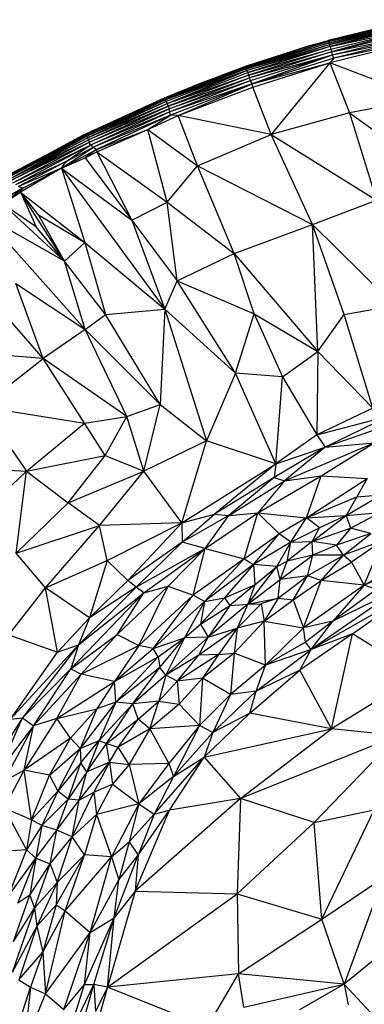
# Paper-space layout '_Inferior' of a CAD drawing. Header units: millimetres. Extents: x 71 to 679, y 71 to 677.
# Tile 12 of 21: x 206 to 295, y 417 to 669. Entities that reach past the tile are written whole.
import ezdxf

# ---------------------------------------------------------------- set-up
doc = ezdxf.new("R2010")
doc.units = ezdxf.units.MM

psp = doc.layouts.new('_Inferior')

# ---------------------------------------------------------------- linework, layer by layer
at = {"color": 7, "linetype": 'Continuous', "lineweight": 25}
for p, q in [((307.24, 669.08), (285.45, 663.76)), ((285.45, 663.76), (307.27, 669.01)), ((307.27, 669.01), (285.49, 663.7)), ((307.27, 669.01), (285.56, 663.5)), ((307.15, 668.77), (285.56, 663.5)), ((285.56, 663.5), (307.29, 668.46)), ((285.67, 663.18), (307.29, 668.46)), ((307.29, 668.46), (285.78, 662.73)), ((285.78, 662.73), (307.36, 668)), ((307.36, 668), (285.97, 662.18)), ((307.51, 667.45), (285.97, 662.18)), ((285.97, 662.18), (307.64, 666.78)), ((286.14, 661.54), (307.64, 666.78)), ((307.64, 666.78), (286.32, 660.81)), ((307.81, 666.05), (286.32, 660.81)), ((285.56, 663.5), (264.33, 656.82)), ((264.33, 656.82), (285.67, 663.18)), ((285.67, 663.18), (264.45, 656.51)), ((280.69, 662.39), (285.45, 663.76)), ((285.49, 663.7), (280.69, 662.39)), ((280.69, 662.39), (285.56, 663.5)), ((285.45, 663.76), (285.49, 663.7)), ((285.49, 663.7), (285.56, 663.5)), ((285.56, 663.5), (285.67, 663.18)), ((285.67, 663.18), (285.78, 662.73)), ((307.44, 663.4), (285.83, 658)), ((286.32, 660.81), (307.92, 665.24)), ((307.92, 665.24), (286.5, 660.01)), ((307.93, 664.37), (286.5, 660.01)), ((307.93, 664.37), (286.86, 659.21)), ((307.44, 663.4), (286.86, 659.21)), ((280.69, 662.39), (264.33, 656.82)), ((264.35, 657.06), (280.69, 662.39)), ((280.69, 662.39), (264.4, 657.14)), ((264.45, 656.51), (285.78, 662.73)), ((264.64, 656.09), (285.78, 662.73)), ((285.97, 662.18), (264.64, 656.09)), ((285.97, 662.18), (264.84, 655.55)), ((264.84, 655.55), (286.14, 661.54)), ((286.14, 661.54), (265.03, 654.9)), ((265.03, 654.9), (286.32, 660.81)), ((286.32, 660.81), (265.3, 654.2)), ((280.61, 662.37), (270.09, 658.98)), ((280.61, 662.37), (280.69, 662.39)), ((285.97, 662.18), (285.78, 662.73)), ((285.97, 662.18), (286.14, 661.54)), ((286.14, 661.54), (286.32, 660.81)), ((286.32, 660.81), (286.5, 660.01)), ((286.5, 660.01), (265.3, 654.2)), ((286.5, 660.01), (265.5, 653.41)), ((286.5, 660.01), (265.94, 652.66)), ((286.86, 659.21), (265.94, 652.66)), ((286.86, 659.21), (285.83, 658)), ((286.5, 660.01), (286.86, 659.21)), ((243.6, 649.05), (264.35, 657.06)), ((243.66, 648.85), (264.35, 657.06)), ((243.66, 648.85), (264.33, 656.82)), ((264.33, 656.82), (243.75, 648.52)), ((264.45, 656.51), (243.75, 648.52)), ((264.64, 656.09), (243.75, 648.52)), ((264.64, 656.09), (243.97, 648.11)), ((244.18, 647.58), (264.64, 656.09)), ((264.4, 657.14), (250.83, 652.08)), ((264.35, 657.06), (250.83, 652.08)), ((254, 653.27), (264.21, 657.08)), ((264.4, 657.14), (264.21, 657.08)), ((264.33, 656.82), (264.35, 657.06)), ((264.45, 656.51), (264.33, 656.82)), ((264.35, 657.06), (264.4, 657.14)), ((264.64, 656.09), (264.45, 656.51)), ((264.84, 655.55), (264.64, 656.09)), ((265.94, 652.66), (285.83, 658)), ((266.18, 651.83), (285.83, 658)), ((285.83, 658), (270.85, 639.66)), ((309.96, 648.82), (285.83, 658)), ((285.83, 658), (290.94, 645.2)), ((244.18, 647.58), (264.84, 655.55)), ((244.18, 647.58), (265.03, 654.9)), ((265.03, 654.9), (244.44, 646.96)), ((244.44, 646.96), (265.3, 654.2)), ((244.7, 646.25), (265.3, 654.2)), ((265.5, 653.41), (244.7, 646.25)), ((265.5, 653.41), (244.92, 645.46)), ((264.84, 655.55), (265.03, 654.9)), ((265.03, 654.9), (265.3, 654.2)), ((265.3, 654.2), (265.5, 653.41)), ((265.5, 653.41), (265.94, 652.66)), ((243.55, 649.1), (250.83, 652.08)), ((243.6, 649.05), (250.83, 652.08)), ((265.94, 652.66), (244.92, 645.46)), ((265.94, 652.66), (245.1, 644.6)), ((247.02, 644.53), (265.94, 652.66)), ((247.02, 644.53), (266.18, 651.83)), ((266.18, 651.83), (265.94, 652.66)), ((270.85, 639.66), (266.18, 651.83)), ((222.64, 639.49), (243.55, 649.1)), ((222.64, 639.49), (243.6, 649.05)), ((243.66, 648.85), (223.35, 639.52)), ((223.39, 639.76), (243.6, 649.05)), ((223.39, 639.76), (243.66, 648.85)), ((223.66, 639.27), (243.66, 648.85)), ((243.75, 648.52), (223.66, 639.27)), ((243.97, 648.11), (223.66, 639.27)), ((243.97, 648.11), (223.78, 638.84)), ((243.6, 649.05), (243.55, 649.1)), ((243.66, 648.85), (243.6, 649.05)), ((243.75, 648.52), (243.66, 648.85)), ((243.75, 648.52), (243.97, 648.11)), ((243.97, 648.11), (244.18, 647.58)), ((309.96, 648.82), (290.94, 645.2)), ((223.78, 638.84), (244.18, 647.58)), ((224.06, 638.33), (244.18, 647.58)), ((244.44, 646.96), (224.06, 638.33)), ((224.31, 637.7), (244.44, 646.96)), ((244.7, 646.25), (224.31, 637.7)), ((224.52, 636.97), (244.7, 646.25)), ((244.18, 647.58), (244.44, 646.96)), ((244.44, 646.96), (244.7, 646.25)), ((244.92, 645.46), (244.7, 646.25)), ((244.92, 645.46), (224.52, 636.97)), ((244.92, 645.46), (225.37, 636.47)), ((245.1, 644.6), (225.37, 636.47)), ((245.1, 644.6), (226.09, 635.86)), ((239.29, 640.94), (245.1, 644.6)), ((239.29, 640.94), (247.02, 644.53)), ((245.1, 644.6), (244.92, 645.46)), ((247.02, 644.53), (245.1, 644.6)), ((270.85, 639.66), (247.02, 644.53)), ((251.97, 631.66), (247.02, 644.53)), ((290.94, 645.2), (270.85, 639.66)), ((290.94, 645.2), (297.79, 622.89)), ((290.94, 645.2), (315.8, 627.45)), ((222.75, 639.54), (229.54, 642.66)), ((226.09, 635.86), (239.29, 640.94)), ((226.23, 635.24), (239.29, 640.94)), ((239.29, 640.94), (251.97, 631.66)), ((244.22, 622.35), (239.29, 640.94)), ((203.47, 629.26), (223.39, 639.76)), ((203.56, 629.08), (223.66, 639.27)), ((203.75, 628.8), (223.66, 639.27)), ((204.11, 628.43), (223.66, 639.27)), ((204.11, 628.43), (223.78, 638.84)), ((204.11, 628.43), (224.06, 638.33)), ((204.37, 627.94), (224.06, 638.33)), ((214.56, 635.13), (223.39, 639.76)), ((214.56, 635.13), (222.64, 639.49)), ((216.52, 635.84), (223.39, 639.76)), ((223.35, 639.52), (216.52, 635.84)), ((223.66, 639.27), (216.52, 635.84)), ((223.39, 639.76), (222.64, 639.49)), ((222.64, 639.49), (222.75, 639.54)), ((223.35, 639.52), (223.39, 639.76)), ((223.66, 639.27), (223.35, 639.52)), ((223.66, 639.27), (223.78, 638.84)), ((223.78, 638.84), (224.06, 638.33)), ((224.06, 638.33), (224.31, 637.7)), ((251.97, 631.66), (270.85, 639.66)), ((281.44, 616.59), (270.85, 639.66)), ((270.85, 639.66), (297.79, 622.89)), ((203.47, 629.26), (216.52, 635.84)), ((203.56, 629.08), (216.52, 635.84)), ((224.31, 637.7), (204.37, 627.94)), ((204.68, 627.34), (224.31, 637.7)), ((204.68, 627.34), (224.52, 636.97)), ((205.43, 626.9), (224.52, 636.97)), ((217.13, 631.05), (225.37, 636.47)), ((217.13, 631.05), (226.09, 635.86)), ((218.37, 632.73), (224.52, 636.97)), ((218.37, 632.73), (225.37, 636.47)), ((226.09, 635.86), (223.24, 633.71)), ((224.52, 636.97), (224.31, 637.7)), ((225.37, 636.47), (224.52, 636.97)), ((225.37, 636.47), (226.09, 635.86)), ((226.09, 635.86), (226.23, 635.24)), ((203.38, 629.29), (214.56, 635.13)), ((203.47, 629.26), (214.56, 635.13)), ((217.13, 631.05), (223.24, 633.71)), ((223.24, 633.71), (226.23, 635.24)), ((223.24, 633.71), (235.12, 617.73)), ((226.23, 635.24), (244.22, 622.35)), ((226.23, 635.24), (235.12, 617.73)), ((205.43, 626.9), (218.37, 632.73)), ((218.37, 632.73), (206.16, 626.36)), ((217.13, 631.05), (206.16, 626.36)), ((217.13, 631.05), (206.65, 624.88)), ((207.25, 625.96), (217.13, 631.05)), ((217.13, 631.05), (218.37, 632.73)), ((217.13, 631.05), (235.12, 617.73)), ((217.13, 631.05), (243.62, 594.98)), ((217.13, 631.05), (223.16, 612.06)), ((244.22, 622.35), (251.97, 631.66)), ((261.36, 609.17), (251.97, 631.66)), ((251.97, 631.66), (281.44, 616.59)), ((207.25, 625.96), (200.7, 622.15)), ((202.05, 621.93), (207.25, 625.96)), ((207.25, 625.96), (206.16, 626.36)), ((206.65, 624.88), (207.25, 625.96)), ((202.05, 621.93), (206.65, 624.88)), ((206.65, 624.88), (223.16, 612.06)), ((211.24, 619.11), (206.65, 624.88)), ((206.65, 624.88), (210.64, 616.05)), ((217.89, 607.2), (206.65, 624.88)), ((281.44, 616.59), (297.79, 622.89)), ((217.89, 607.2), (202.05, 621.93)), ((210.64, 616.05), (202.05, 621.93)), ((235.12, 617.73), (244.22, 622.35)), ((246.78, 602.22), (244.22, 622.35)), ((244.22, 622.35), (261.36, 609.17)), ((217.89, 607.2), (197.1, 619.01)), ((223.25, 589.75), (197.1, 619.01)), ((217.89, 607.2), (211.24, 619.11)), ((211.24, 619.11), (223.16, 612.06)), ((217.89, 607.2), (210.64, 616.05)), ((235.12, 617.73), (243.62, 594.98)), ((235.12, 617.73), (246.78, 602.22)), ((261.36, 609.17), (281.44, 616.59)), ((289.56, 593.57), (281.44, 616.59)), ((281.44, 616.59), (302.33, 595.93)), ((282.8, 584.09), (281.44, 616.59)), ((223.16, 612.06), (217.89, 607.2)), ((223.16, 612.06), (228.42, 593.54)), ((223.16, 612.06), (243.62, 594.98)), ((246.78, 602.22), (261.36, 609.17)), ((261.36, 609.17), (282.8, 584.09)), ((266.51, 593.79), (261.36, 609.17)), ((223.25, 589.75), (217.89, 607.2)), ((228.42, 593.54), (217.89, 607.2)), ((212.44, 582.31), (205.5, 601.49)), ((205.5, 601.49), (223.25, 589.75)), ((243.62, 594.98), (246.78, 602.22)), ((246.78, 602.22), (266.51, 593.79)), ((261.73, 578.58), (246.78, 602.22)), ((212.44, 582.31), (199.74, 596.91)), ((289.56, 593.57), (302.33, 595.93)), ((223.25, 589.75), (228.42, 593.54)), ((228.42, 593.54), (243.62, 594.98)), ((242.44, 570.55), (228.42, 593.54)), ((243.62, 594.98), (242.44, 570.55)), ((243.62, 594.98), (254.31, 561.25)), ((243.62, 594.98), (261.73, 578.58)), ((261.73, 578.58), (266.51, 593.79)), ((266.51, 593.79), (282.8, 584.09)), ((266.51, 593.79), (273.75, 577.65)), ((282.8, 584.09), (289.56, 593.57)), ((296.84, 569.57), (289.56, 593.57)), ((223.25, 589.75), (212.44, 582.31)), ((233.84, 567.44), (223.25, 589.75)), ((223.25, 589.75), (242.44, 570.55)), ((212.44, 582.31), (186.47, 584.47)), ((273.75, 577.65), (282.8, 584.09)), ((282.8, 584.09), (282.51, 562.75)), ((296.84, 569.57), (282.8, 584.09)), ((196.72, 570), (212.44, 582.31)), ((223.08, 565.75), (212.44, 582.31)), ((233.84, 567.44), (212.44, 582.31)), ((261.73, 578.58), (254.31, 561.25)), ((273.75, 577.65), (261.73, 578.58)), ((272.01, 555.33), (261.73, 578.58)), ((272.01, 555.33), (273.75, 577.65)), ((273.75, 577.65), (282.51, 562.75)), ((196.72, 570), (208.16, 553.5)), ((196.72, 570), (223.08, 565.75)), ((233.84, 567.44), (242.44, 570.55)), ((238.23, 553.46), (242.44, 570.55)), ((242.44, 570.55), (254.31, 561.25)), ((223.08, 565.75), (233.84, 567.44)), ((228.35, 557.46), (233.84, 567.44)), ((238.23, 553.46), (233.84, 567.44)), ((296.84, 569.57), (282.51, 562.75)), ((282.51, 562.75), (301.19, 567.68)), ((301.19, 567.68), (284.65, 559.64)), ((208.16, 553.5), (223.08, 565.75)), ((228.35, 557.46), (223.08, 565.75)), ((301, 565.28), (284.65, 559.64)), ((282.51, 562.75), (272.01, 555.33)), ((282.51, 562.75), (284.65, 559.64)), ((254.31, 561.25), (238.23, 553.46)), ((247.94, 540.26), (254.31, 561.25)), ((272.01, 555.33), (254.31, 561.25)), ((274.26, 551.01), (297.24, 560.72)), ((283.67, 552.27), (297.24, 560.72)), ((284.65, 559.64), (297.24, 560.72)), ((208.16, 553.5), (228.35, 557.46)), ((218.86, 545.37), (228.35, 557.46)), ((228.35, 557.46), (238.23, 553.46)), ((284.65, 559.64), (271.6, 551.84)), ((272.01, 555.33), (284.65, 559.64)), ((284.65, 559.64), (274.26, 551.01)), ((182.54, 554.8), (208.16, 553.5)), ((247.94, 540.26), (272.01, 555.33)), ((272.01, 555.33), (256.35, 542.48)), ((272.01, 555.33), (271.6, 551.84)), ((197.07, 542.92), (208.16, 553.5)), ((205.55, 532.43), (208.16, 553.5)), ((208.16, 553.5), (218.86, 545.37)), ((218.86, 545.37), (238.23, 553.46)), ((226.85, 539.55), (238.23, 553.46)), ((247.94, 540.26), (238.23, 553.46)), ((267.46, 542.8), (283.67, 552.27)), ((274.26, 551.01), (283.67, 552.27)), ((279.9, 541.52), (283.67, 552.27)), ((283.67, 552.27), (295.45, 551.6)), ((271.6, 551.84), (256.35, 542.48)), ((271.6, 551.84), (259.99, 542.15)), ((259.99, 542.15), (274.26, 551.01)), ((274.26, 551.01), (267.46, 542.8)), ((271.6, 551.84), (274.26, 551.01)), ((279.9, 541.52), (295.45, 551.6)), ((295.45, 551.6), (292.8, 546.86)), ((290.08, 542.09), (298.99, 547.39)), ((292.8, 546.86), (298.99, 547.39)), ((205.55, 532.43), (218.86, 545.37)), ((226.85, 539.55), (218.86, 545.37)), ((279.9, 541.52), (292.8, 546.86)), ((292.8, 546.86), (290.08, 542.09)), ((247.94, 540.26), (256.35, 542.48)), ((248.05, 535.24), (256.35, 542.48)), ((259.99, 542.15), (248.05, 535.24)), ((253.98, 533.68), (267.46, 542.8)), ((253.98, 533.68), (259.99, 542.15)), ((256.35, 542.48), (259.99, 542.15)), ((259.99, 542.15), (267.46, 542.8)), ((263.92, 531.02), (267.46, 542.8)), ((272.89, 537.42), (267.46, 542.8)), ((267.46, 542.8), (279.9, 541.52)), ((290.08, 542.09), (298.73, 542.88)), ((291.16, 538.9), (298.73, 542.88)), ((247.94, 540.26), (226.85, 539.55)), ((228.88, 530.61), (247.94, 540.26)), ((234.14, 525.44), (247.94, 540.26)), ((247.94, 540.26), (248.05, 535.24)), ((279.9, 541.52), (272.89, 537.42)), ((275.87, 535.26), (279.9, 541.52)), ((279.9, 541.52), (290.08, 542.09)), ((283.19, 538.99), (279.9, 541.52)), ((281.35, 535.45), (290.08, 542.09)), ((290.08, 542.09), (283.19, 538.99)), ((290.08, 542.09), (291.16, 538.9)), ((205.55, 532.43), (226.85, 539.55)), ((213.07, 523.62), (226.85, 539.55)), ((228.88, 530.61), (226.85, 539.55)), ((263.92, 531.02), (272.89, 537.42)), ((266.32, 529.59), (272.89, 537.42)), ((275.87, 535.26), (272.89, 537.42)), ((275.87, 535.26), (283.19, 538.99)), ((281.35, 535.45), (283.19, 538.99)), ((281.35, 535.45), (291.16, 538.9)), ((291.16, 538.9), (287.53, 534.54)), ((296.37, 537.52), (287.53, 534.54)), ((289.33, 531.91), (296.37, 537.52)), ((296.37, 537.52), (291.16, 538.9)), ((248.05, 535.24), (234.14, 525.44)), ((248.05, 535.24), (236.29, 523.74)), ((253.98, 533.68), (248.05, 535.24)), ((275.87, 535.26), (266.32, 529.59)), ((272.25, 529.05), (275.87, 535.26)), ((281.35, 535.45), (274.91, 530.4)), ((274.91, 530.4), (275.87, 535.26)), ((275.87, 535.26), (281.35, 535.45)), ((287.53, 534.54), (281.35, 535.45)), ((281.54, 531.96), (281.35, 535.45)), ((299.34, 535.65), (289.33, 531.91)), ((299.34, 535.65), (291.38, 530.15)), ((294.62, 524.28), (299.34, 535.65)), ((213.07, 523.62), (205.55, 532.43)), ((253.98, 533.68), (236.29, 523.74)), ((238.23, 522.32), (253.98, 533.68)), ((244.47, 524), (253.98, 533.68)), ((250.86, 521.67), (253.98, 533.68)), ((253.98, 533.68), (263.92, 531.02)), ((287.53, 534.54), (281.54, 531.96)), ((289.33, 531.91), (287.53, 534.54)), ((294.62, 524.28), (311.95, 534.45)), ((313.38, 532.51), (294.62, 524.28)), ((213.07, 523.62), (228.88, 530.61)), ((228.88, 530.61), (224.32, 515.91)), ((228.88, 530.61), (234.14, 525.44)), ((263.92, 531.02), (250.86, 521.67)), ((253.76, 520.11), (263.92, 531.02)), ((266.32, 529.59), (253.76, 520.11)), ((266.32, 529.59), (258.85, 521.03)), ((263.92, 531.02), (266.32, 529.59)), ((266.32, 529.59), (266.62, 524.39)), ((272.25, 529.05), (266.32, 529.59)), ((272.25, 529.05), (274.91, 530.4)), ((273.14, 525.68), (281.54, 531.96)), ((273.14, 525.68), (274.91, 530.4)), ((281.54, 531.96), (274.91, 530.4)), ((280.13, 526.67), (281.54, 531.96)), ((280.13, 526.67), (289.33, 531.91)), ((289.33, 531.91), (281.54, 531.96)), ((283.66, 525.42), (289.33, 531.91)), ((283.66, 525.42), (291.38, 530.15)), ((291.38, 530.15), (289.33, 531.91)), ((291.38, 530.15), (294.62, 524.28)), ((264.86, 519.44), (272.25, 529.05)), ((266.62, 524.39), (272.25, 529.05)), ((273.14, 525.68), (272.25, 529.05)), ((234.14, 525.44), (224.32, 515.91)), ((236.29, 523.74), (234.14, 525.44)), ((264.86, 519.44), (273.14, 525.68)), ((272.63, 520.96), (280.13, 526.67)), ((272.63, 520.96), (273.14, 525.68)), ((280.13, 526.67), (273.14, 525.68)), ((276.47, 520.54), (280.13, 526.67)), ((276.47, 520.54), (283.66, 525.42)), ((279.1, 513.38), (283.66, 525.42)), ((283.66, 525.42), (280.13, 526.67)), ((294.62, 524.28), (283.66, 525.42)), ((203.71, 511.52), (213.07, 523.62)), ((224.32, 515.91), (213.07, 523.62)), ((216.16, 507.09), (213.07, 523.62)), ((219.53, 502.85), (238.23, 522.32)), ((236.29, 523.74), (221.52, 509)), ((221.52, 509), (238.23, 522.32)), ((236.29, 523.74), (224.32, 515.91)), ((231.44, 511.6), (244.47, 524)), ((231.44, 511.6), (238.23, 522.32)), ((238.23, 522.32), (236.29, 523.74)), ((236.97, 508.78), (244.47, 524)), ((238.23, 522.32), (244.47, 524)), ((244.47, 524), (250.86, 521.67)), ((258.85, 521.03), (266.62, 524.39)), ((266.62, 524.39), (260.24, 519.08)), ((266.62, 524.39), (264.86, 519.44)), ((294.62, 524.28), (279.1, 513.38)), ((303.15, 523.08), (281.07, 507.83)), ((294.62, 524.28), (286.66, 515.09)), ((297.82, 523.12), (286.66, 515.09)), ((303.15, 523.08), (286.66, 515.09)), ((297.82, 523.12), (294.62, 524.28)), ((236.97, 508.78), (250.86, 521.67)), ((240.63, 508.02), (250.86, 521.67)), ((253.76, 520.11), (240.63, 508.02)), ((253.76, 520.11), (248.64, 510.76)), ((253.76, 520.11), (250.86, 521.67)), ((252.77, 514.29), (258.85, 521.03)), ((253.76, 520.11), (252.77, 514.29)), ((253.76, 520.11), (258.85, 521.03)), ((264.86, 519.44), (254.74, 510.92)), ((258.85, 521.03), (260.24, 519.08)), ((260.24, 519.08), (264.86, 519.44)), ((268.24, 519.47), (262.14, 513.28)), ((264.86, 519.44), (262.14, 513.28)), ((264.86, 519.44), (272.63, 520.96)), ((264.86, 519.44), (268.24, 519.47)), ((272.63, 520.96), (268.24, 519.47)), ((268.24, 519.47), (269.07, 515.04)), ((272.63, 520.96), (269.07, 515.04)), ((269.07, 515.04), (276.47, 520.54)), ((272.63, 520.96), (276.47, 520.54)), ((276.47, 520.54), (279.1, 513.38)), ((304.97, 521.34), (281.07, 507.83)), ((291.7, 511.78), (304.97, 521.34)), ((252.77, 514.29), (260.24, 519.08)), ((260.24, 519.08), (254.74, 510.92)), ((224.32, 515.91), (216.16, 507.09)), ((224.32, 515.91), (221.52, 509)), ((269.07, 515.04), (261.4, 506.82)), ((269.07, 515.04), (262.14, 513.28)), ((269.07, 515.04), (279.1, 513.38)), ((269.39, 503.76), (269.07, 515.04)), ((286.66, 515.09), (279.1, 513.38)), ((286.66, 515.09), (279.64, 509.68)), ((281.07, 507.83), (286.66, 515.09)), ((248.64, 510.76), (252.77, 514.29)), ((262.14, 513.28), (252.35, 506.3)), ((252.77, 514.29), (254.74, 510.92)), ((254.74, 510.92), (262.14, 513.28)), ((262.14, 513.28), (257.32, 506.48)), ((262.14, 513.28), (261.4, 506.82)), ((279.1, 513.38), (269.39, 503.76)), ((279.64, 509.68), (279.1, 513.38)), ((203.71, 511.52), (216.16, 507.09)), ((219.53, 502.85), (231.44, 511.6)), ((222.19, 501.5), (231.44, 511.6)), ((231.44, 511.6), (236.97, 508.78)), ((240.63, 508.02), (248.64, 510.76)), ((241.9, 505.94), (248.64, 510.76)), ((242.31, 503.15), (248.64, 510.76)), ((254.74, 510.92), (243.89, 501.26)), ((248.64, 510.76), (243.89, 501.26)), ((254.74, 510.92), (248.64, 510.76)), ((252.35, 506.3), (254.74, 510.92)), ((279.64, 509.68), (269.39, 503.76)), ((291.7, 511.78), (278.14, 502.47)), ((281.07, 507.83), (279.64, 509.68)), ((291.7, 511.78), (281.07, 507.83)), ((286.25, 487.49), (291.7, 511.78)), ((308.66, 501.27), (291.7, 511.78)), ((204.07, 489.99), (221.52, 509)), ((204.07, 489.99), (216.16, 507.09)), ((221.52, 509), (207.16, 490.31)), ((216.16, 507.09), (221.52, 509)), ((221.52, 509), (219.53, 502.85)), ((222.19, 501.5), (236.97, 508.78)), ((236.97, 508.78), (230.73, 499.63)), ((230.73, 499.63), (240.63, 508.02)), ((240.63, 508.02), (236.97, 508.78)), ((241.9, 505.94), (240.63, 508.02)), ((261.4, 506.82), (253.28, 500.48)), ((257.32, 506.48), (261.4, 506.82)), ((261.4, 506.82), (260.46, 496.27)), ((269.39, 503.76), (261.4, 506.82)), ((266.97, 497.11), (281.07, 507.83)), ((281.07, 507.83), (269.39, 503.76)), ((278.14, 502.47), (281.07, 507.83)), ((230.73, 499.63), (241.9, 505.94)), ((241.9, 505.94), (231.08, 494.34)), ((241.9, 505.94), (242.31, 503.15)), ((252.35, 506.3), (243.89, 501.26)), ((257.32, 506.48), (246.8, 499.7)), ((246.8, 499.7), (252.35, 506.3)), ((257.32, 506.48), (252.35, 506.3)), ((257.32, 506.48), (253.28, 500.48)), ((207.16, 490.31), (219.53, 502.85)), ((210.01, 488.28), (219.53, 502.85)), ((219.53, 502.85), (222.19, 501.5)), ((242.31, 503.15), (231.08, 494.34)), ((235.38, 493.92), (242.31, 503.15)), ((243.89, 501.26), (242.31, 503.15)), ((269.39, 503.76), (260.46, 496.27)), ((265.37, 491.52), (278.14, 502.47)), ((266.97, 497.11), (269.39, 503.76)), ((278.14, 502.47), (266.97, 497.11)), ((286.25, 487.49), (278.14, 502.47)), ((210.01, 488.28), (222.19, 501.5)), ((215.97, 490.11), (222.19, 501.5)), ((215.97, 490.11), (230.73, 499.63)), ((230.73, 499.63), (222.19, 501.5)), ((230.73, 499.63), (226.2, 492.6)), ((231.08, 494.34), (230.73, 499.63)), ((243.89, 501.26), (235.38, 493.92)), ((243.89, 501.26), (242.11, 494.55)), ((242.11, 494.55), (246.8, 499.7)), ((246.8, 499.7), (243.89, 501.26)), ((253.28, 500.48), (246.8, 499.7)), ((246.8, 499.7), (247.25, 493.83)), ((253.28, 500.48), (247.25, 493.83)), ((253.28, 500.48), (252.48, 488.3)), ((260.46, 496.27), (253.28, 500.48)), ((308.66, 501.27), (286.25, 487.49)), ((266.97, 497.11), (255.92, 486.58)), ((266.97, 497.11), (260.46, 496.27)), ((265.37, 491.52), (266.97, 497.11)), ((231.08, 494.34), (221.94, 482.47)), ((231.08, 494.34), (226.2, 492.6)), ((231.08, 494.34), (226.82, 484.53)), ((235.38, 493.92), (231.08, 494.34)), ((242.11, 494.55), (235.38, 493.92)), ((236.8, 489.97), (242.11, 494.55)), ((239.77, 487.48), (242.11, 494.55)), ((242.11, 494.55), (247.25, 493.83)), ((260.46, 496.27), (252.48, 488.3)), ((260.46, 496.27), (255.92, 486.58)), ((215.97, 490.11), (226.2, 492.6)), ((226.2, 492.6), (219.44, 485.06)), ((226.2, 492.6), (221.94, 482.47)), ((226.82, 484.53), (235.38, 493.92)), ((228.69, 483.72), (235.38, 493.92)), ((236.8, 489.97), (235.38, 493.92)), ((247.25, 493.83), (239.77, 487.48)), ((247.25, 493.83), (252.48, 488.3)), ((207.16, 490.31), (199.96, 479.02)), ((201.23, 476.8), (207.16, 490.31)), ((204.07, 489.99), (207.16, 490.31)), ((207.16, 490.31), (210.01, 488.28)), ((215.97, 490.11), (207.57, 476.91)), ((215.97, 490.11), (210.01, 488.28)), ((219.44, 485.06), (215.97, 490.11)), ((228.69, 483.72), (236.8, 489.97)), ((231.69, 482.75), (236.8, 489.97)), ((239.77, 487.48), (236.8, 489.97)), ((253.68, 480.22), (265.37, 491.52)), ((265.37, 491.52), (255.92, 486.58)), ((286.25, 487.49), (265.37, 491.52)), ((210.01, 488.28), (201.23, 476.8)), ((202.35, 473.95), (210.01, 488.28)), ((207.57, 476.91), (210.01, 488.28)), ((239.77, 487.48), (231.69, 482.75)), ((239.77, 487.48), (234.47, 478.37)), ((252.48, 488.3), (239.77, 487.48)), ((239.77, 487.48), (244.6, 478.64)), ((252.48, 488.3), (244.6, 478.64)), ((252.48, 488.3), (245.83, 475.24)), ((255.92, 486.58), (252.48, 488.3)), ((253.68, 480.22), (286.25, 487.49)), ((262.96, 469.62), (286.25, 487.49)), ((303.23, 485.69), (286.25, 487.49)), ((219.44, 485.06), (207.57, 476.91)), ((214.04, 475.58), (219.44, 485.06)), ((221.94, 482.47), (219.44, 485.06)), ((221.94, 482.47), (226.82, 484.53)), ((222.14, 478.74), (226.82, 484.53)), ((226.82, 484.53), (223.66, 476.5)), ((226.82, 484.53), (228.69, 483.72)), ((255.92, 486.58), (245.83, 475.24)), ((255.92, 486.58), (253.68, 480.22)), ((303.23, 485.69), (262.96, 469.62)), ((281.85, 463.48), (303.23, 485.69)), ((214.04, 475.58), (221.94, 482.47)), ((216.18, 471.5), (221.94, 482.47)), ((221.94, 482.47), (222.14, 478.74)), ((223.66, 476.5), (228.69, 483.72)), ((229.47, 478.98), (228.69, 483.72)), ((228.69, 483.72), (231.69, 482.75)), ((229.47, 478.98), (231.69, 482.75)), ((234.47, 478.37), (231.69, 482.75)), ((240.9, 465.63), (253.68, 480.22)), ((244.8, 466.64), (253.68, 480.22)), ((245.83, 475.24), (253.68, 480.22)), ((253.68, 480.22), (262.96, 469.62)), ((207.57, 476.91), (202.35, 473.95)), ((202.45, 467.16), (207.57, 476.91)), ((209.45, 464.18), (207.57, 476.91)), ((214.04, 475.58), (207.57, 476.91)), ((222.14, 478.74), (216.18, 471.5)), ((218.9, 469.46), (222.14, 478.74)), ((221.71, 469.19), (229.47, 478.98)), ((223.66, 476.5), (222.14, 478.74)), ((229.47, 478.98), (223.66, 476.5)), ((229.47, 478.98), (225.45, 471.24)), ((229.47, 478.98), (230.23, 473.3)), ((229.47, 478.98), (234.47, 478.37)), ((234.47, 478.37), (230.23, 473.3)), ((244.6, 478.64), (234.47, 478.37)), ((234.47, 478.37), (236.92, 468.27)), ((244.6, 478.64), (236.92, 468.27)), ((244.6, 478.64), (245.83, 475.24)), ((209.45, 464.18), (214.04, 475.58)), ((214.04, 475.58), (216.18, 471.5)), ((223.66, 476.5), (218.9, 469.46)), ((221.71, 469.19), (223.66, 476.5)), ((245.83, 475.24), (236.92, 468.27)), ((245.83, 475.24), (240.9, 465.63)), ((225.45, 471.24), (230.23, 473.3)), ((230.23, 473.3), (226.09, 465.53)), ((230.23, 473.3), (236.92, 468.27)), ((216.18, 471.5), (209.45, 464.18)), ((216.18, 471.5), (212.15, 462.69)), ((218.9, 469.46), (212.15, 462.69)), ((215.93, 461.56), (218.9, 469.46)), ((215.93, 461.56), (221.71, 469.19)), ((218.9, 469.46), (216.18, 471.5)), ((221.71, 469.19), (218.9, 469.46)), ((219.92, 459.86), (225.45, 471.24)), ((219.92, 459.86), (221.71, 469.19)), ((221.71, 469.19), (225.45, 471.24)), ((225.45, 471.24), (226.09, 465.53)), ((262.96, 469.62), (236.03, 445.89)), ((262.96, 469.62), (244.8, 466.64)), ((262.96, 469.62), (262.1, 445.26)), ((281.85, 463.48), (262.96, 469.62)), ((202.45, 467.16), (208.2, 456.46)), ((209.45, 464.18), (202.45, 467.16)), ((236.92, 468.27), (226.09, 465.53)), ((236.92, 468.27), (229.96, 454.72)), ((236.92, 468.27), (234.5, 458.51)), ((236.03, 445.89), (244.8, 466.64)), ((236.77, 455.15), (244.8, 466.64)), ((236.92, 468.27), (240.9, 465.63)), ((240.9, 465.63), (244.8, 466.64)), ((281.85, 463.48), (297.24, 466.74)), ((283.82, 438.76), (297.24, 466.74)), ((209.45, 464.18), (208.2, 456.46)), ((212.15, 462.69), (209.45, 464.18)), ((226.09, 465.53), (219.92, 459.86)), ((226.09, 465.53), (223.03, 455.18)), ((226.09, 465.53), (229.96, 454.72)), ((234.5, 458.51), (240.9, 465.63)), ((240.9, 465.63), (236.77, 455.15)), ((212.15, 462.69), (208.2, 456.46)), ((212.15, 462.69), (210.56, 454.36)), ((210.56, 454.36), (215.93, 461.56)), ((215.93, 461.56), (212.15, 462.69)), ((214.26, 452.92), (215.93, 461.56)), ((219.92, 459.86), (215.93, 461.56)), ((262.1, 445.26), (281.85, 463.48)), ((283.82, 438.76), (281.85, 463.48)), ((214.26, 452.92), (219.92, 459.86)), ((216.08, 448.12), (219.92, 459.86)), ((223.03, 455.18), (219.92, 459.86)), ((208.2, 456.46), (199.32, 455.9)), ((208.2, 456.46), (203.37, 444.43)), ((208.2, 456.46), (210.56, 454.36)), ((229.96, 454.72), (234.5, 458.51)), ((234.5, 458.51), (231.82, 448.85)), ((234.5, 458.51), (236.77, 455.15)), ((203.37, 444.43), (210.56, 454.36)), ((206, 442.86), (210.56, 454.36)), ((210.56, 454.36), (209.08, 444.84)), ((210.56, 454.36), (214.26, 452.92)), ((223.03, 455.18), (215.81, 442.37)), ((216.08, 448.12), (223.03, 455.18)), ((218.07, 440.85), (223.03, 455.18)), ((218.07, 440.85), (229.96, 454.72)), ((229.96, 454.72), (223.03, 455.18)), ((224.48, 435.32), (229.96, 454.72)), ((229.96, 454.72), (231.82, 448.85)), ((230.68, 439.06), (236.77, 455.15)), ((231.82, 448.85), (236.77, 455.15)), ((236.77, 455.15), (236.03, 445.89)), ((209.08, 444.84), (214.26, 452.92)), ((210.21, 441.58), (214.26, 452.92)), ((214.26, 452.92), (216.08, 448.12)), ((224.48, 435.32), (231.82, 448.85)), ((230.68, 439.06), (231.82, 448.85)), ((283.82, 438.76), (299.52, 449.36)), ((299.52, 449.36), (289.52, 422.09)), ((210.21, 441.58), (216.08, 448.12)), ((216.08, 448.12), (210.85, 436.91)), ((216.08, 448.12), (215.81, 442.37)), ((204.83, 433), (209.08, 444.84)), ((209.08, 444.84), (206, 442.86)), ((209.08, 444.84), (210.21, 441.58)), ((236.03, 445.89), (228.94, 421.32)), ((228.94, 421.32), (262.1, 445.26)), ((236.03, 445.89), (230.68, 439.06)), ((236.03, 445.89), (262.1, 445.26)), ((262.1, 445.26), (262.5, 424.7)), ((262.1, 445.26), (283.82, 438.76)), ((210.21, 441.58), (204.5, 425.09)), ((204.83, 433), (210.21, 441.58)), ((210.21, 441.58), (210.85, 436.91)), ((215.81, 442.37), (210.85, 436.91)), ((215.81, 442.37), (212.4, 430.28)), ((215.81, 442.37), (218.07, 440.85)), ((212.4, 430.28), (218.07, 440.85)), ((213.06, 419.63), (218.07, 440.85)), ((218.07, 440.85), (224.48, 435.32)), ((223.04, 421.98), (230.68, 439.06)), ((224.48, 435.32), (230.68, 439.06)), ((225.47, 422.03), (230.68, 439.06)), ((228.94, 421.32), (230.68, 439.06)), ((262.5, 424.7), (283.82, 438.76)), ((289.52, 422.09), (283.82, 438.76)), ((210.85, 436.91), (204.5, 425.09)), ((210.85, 436.91), (206.24, 423.17)), ((210.85, 436.91), (212.4, 430.28)), ((309.43, 438.28), (289.52, 422.09)), ((213.06, 419.63), (224.48, 435.32)), ((217.79, 415.64), (224.48, 435.32)), ((223.04, 421.98), (224.48, 435.32)), ((206.24, 423.17), (212.4, 430.28)), ((212.4, 430.28), (209.22, 421.31)), ((212.4, 430.28), (213.06, 419.63)), ((262.5, 424.7), (228.94, 421.32)), ((254.46, 411.14), (262.5, 424.7)), ((289.52, 422.09), (262.5, 424.7)), ((263.88, 416.22), (262.5, 424.7)), ((205.77, 410.68), (209.22, 421.31)), ((206.24, 423.17), (209.22, 421.31)), ((209.22, 421.31), (207.51, 405.81)), ((209.22, 421.31), (213.06, 419.63)), ((217.79, 415.64), (223.04, 421.98)), ((218.43, 407.42), (225.47, 422.03)), ((218.43, 407.42), (223.04, 421.98)), ((218.5, 397.67), (225.47, 422.03)), ((228.94, 421.32), (222.88, 400.46)), ((223.04, 421.98), (225.47, 422.03)), ((225.47, 422.03), (225.85, 415.11)), ((228.94, 421.32), (225.47, 422.03)), ((228.94, 421.32), (225.85, 415.11)), ((254.46, 411.14), (228.94, 421.32)), ((263.88, 416.22), (289.52, 422.09)), ((289.52, 422.09), (278.09, 415.55)), ((289.52, 422.09), (290.54, 416.78)), ((289.52, 422.09), (301.46, 409.29)), ((207.51, 405.81), (213.06, 419.63)), ((213.06, 419.63), (217.79, 415.64))]:
    psp.add_line(p, q, dxfattribs=at)

doc.saveas('drawing.dxf')
